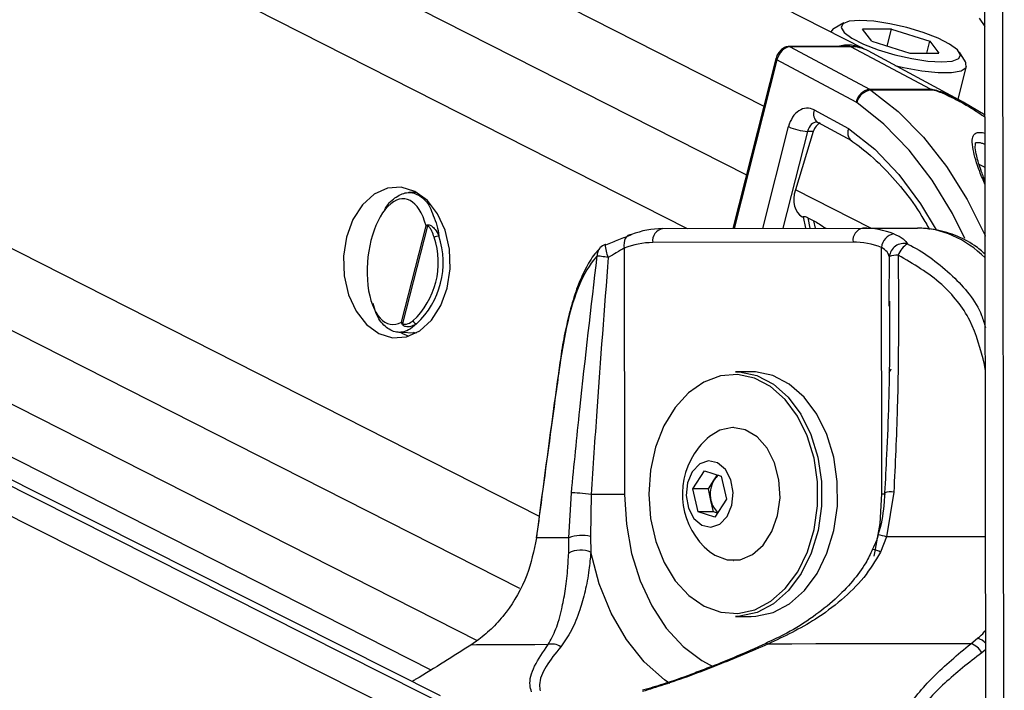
# Model space of a CAD drawing. Header units: millimetres. Extents: x 58489 to 443956, y 19852 to 392375.
# Tile 58 of 66: x 367637 to 371156, y 144911 to 147309. Entities that reach past the tile are written whole.
import ezdxf

# ---------------------------------------------------------------- set-up
doc = ezdxf.new("R2010")
doc.units = ezdxf.units.MM
doc.header["$LTSCALE"] = 50

msp = doc.modelspace()

# ---------------------------------------------------------------- linework, layer by layer
at = {"color": 8, "linetype": 'Continuous', "lineweight": 25}
for p, q in [((360169.56, 151565.03), (370022.83, 146562.41)), ((360746.89, 151571.87), (370234.13, 146755.09)), ((361280.34, 151578.19), (370296.46, 147000.61)), ((357109.5, 151528.77), (369423.28, 145276.94)), ((357673.37, 151535.45), (369493.27, 145534.37)), ((369238.07, 144711.1), (355725.39, 151512.38)), ((369221.66, 144826.94), (355934.22, 151514.86)), ((356600.66, 151522.75), (369272.27, 145089.24)), ((371091.25, 143840.34), (371081.24, 151303.73)), ((371155.7, 143720.69), (371145.93, 151004.36)), ((370343.22, 147165.62), (370190.21, 146562.86)), ((370292.35, 146563.14), (370384.66, 146926.77)), ((370452.67, 146909.88), (370364.7, 146563.33)), ((371087.3, 146780.68), (371066.38, 146790.97)), ((370678.42, 146564.1), (370408.95, 146700.91)), ((370453.13, 146601.18), (370460.88, 146563.59)), ((370480.56, 146563.64), (370475.12, 146590.01)), ((370744.37, 146302.33), (370745.08, 146462.05)), ((371084.98, 146076.48), (371088.25, 146077)), ((371088.27, 146053.58), (371084.98, 146076.48)), ((371089.61, 145057.23), (371074.94, 145045.52))]:
    msp.add_line(p, q, dxfattribs=at)
at = {"color": 7, "linetype": 'Continuous', "lineweight": 25}
for p, q in [((370656.4, 147204.38), (362024.26, 151587.01)), ((369141.12, 144891.68), (355981.2, 151515.41)), ((356235.84, 151518.43), (369106.05, 144984.09)), ((371090.12, 144675.64), (371081.24, 151303.73)), ((371065.32, 147314.94), (371086.63, 147284.52)), ((370582.07, 147297.5), (370547.15, 147278.13)), ((370752.87, 147275.45), (370649.1, 147275.45)), ((370681.8, 147232.5), (370649.1, 147275.45)), ((370737.51, 147214.97), (370752.87, 147275.45)), ((370752.87, 147275.45), (370889.35, 147232.5)), ((370536.09, 147265.78), (370536.02, 147265.5)), ((370603.95, 147213.57), (370386.94, 147213.57)), ((370390.69, 147212.6), (370674.48, 147060.56)), ((370607.7, 147212.6), (370390.69, 147212.6)), ((370891.48, 147060.56), (370607.7, 147212.6)), ((370681.8, 147232.5), (370818.27, 147189.55)), ((370878.44, 147189.55), (370889.35, 147232.5)), ((370889.35, 147232.5), (370922.04, 147189.55)), ((370339.29, 147169.31), (370185.33, 146562.85)), ((370626.6, 147013.8), (370343.22, 147165.62)), ((371009.09, 147014.86), (370668.96, 147197.67)), ((370818.27, 147189.55), (370922.04, 147189.55)), ((371016.88, 147158.89), (370995.43, 147192.57)), ((370990.75, 147024.71), (371020.71, 147142.75)), ((370674.48, 147060.56), (370891.48, 147060.56)), ((370895.9, 147057.86), (370678.89, 147057.86)), ((371087.05, 146968.25), (371008.87, 147014.66)), ((370476.25, 146986.49), (370599.02, 146920.72)), ((370486.99, 146942.75), (370487.99, 146942.42)), ((370487.99, 146942.42), (370609.3, 146877.43)), ((370472.98, 146909.24), (370408.95, 146700.91)), ((370472.98, 146909.24), (370452.67, 146909.88)), ((369055.18, 146691.96), (369026.96, 146691.26)), ((370433.33, 146604.78), (370437.08, 146602.88)), ((370436.82, 146604.16), (370445.2, 146563.55)), ((370453.13, 146601.18), (370475.12, 146590.01)), ((369001.36, 146227.56), (369088.92, 146572.5)), ((369093.77, 146571.79), (369005.21, 146222.94)), ((369934.37, 146562.17), (370650.28, 146564.1)), ((370650.28, 146564.1), (370845.04, 146564.1)), ((370614.99, 146514.1), (369899.08, 146512.17)), ((370717.86, 145614.37), (370716.68, 146495.25)), ((369797.44, 146492.78), (369798.62, 145611.9)), ((370744.3, 146285.36), (370744.37, 146302.33)), ((368991.43, 146191.55), (369055.18, 146189.98)), ((369049.82, 146187.1), (369043.63, 146190.26)), ((370251.17, 146050.64), (370194.6, 146050.64)), ((370187.53, 145850.64), (370186.47, 145850.64)), ((370042.86, 145631.6), (370084.07, 145695.64)), ((370084.07, 145695.64), (370143.9, 145677.18)), ((370098.01, 145631.6), (370118.61, 145663.62)), ((370118.61, 145663.62), (370130.08, 145681.45)), ((370143.9, 145677.18), (370162.51, 145594.68)), ((369599.86, 145456.88), (369608.63, 145617.06)), ((370061.46, 145549.09), (370042.86, 145631.6)), ((370098.01, 145631.6), (370042.86, 145631.6)), ((370107.31, 145590.34), (370098.01, 145631.6)), ((370760.68, 145620.16), (370735.12, 145459.93)), ((369679.37, 145611.72), (369676.58, 145461.5)), ((370116.61, 145549.09), (370107.31, 145590.34)), ((370162.51, 145594.68), (370121.29, 145530.63)), ((370121.29, 145530.63), (370061.46, 145549.09)), ((370116.61, 145549.09), (370061.46, 145549.09)), ((370130.43, 145544.83), (370116.61, 145549.09)), ((369598.76, 145402.17), (369599.86, 145456.88)), ((369676.58, 145461.5), (369678.01, 145405.13)), ((370735.12, 145459.93), (370713.39, 145405.17)), ((370186.47, 145375.64), (370187.53, 145375.64)), ((370194.6, 145175.64), (370251.17, 145175.64)), ((369277.31, 145092.71), (369249.22, 145073.29)), ((371035.71, 145078.1), (371060.12, 145097.51)), ((370303.55, 145078.82), (370303.28, 145078.71))]:
    msp.add_line(p, q, dxfattribs=at)
at = {"color": 7, "linetype": 'Continuous', "lineweight": 25, "flags": 128}
for points in [[(370639.16, 147306.84), (370601.26, 147303.82), (370578.29, 147295.04), (370572.12, 147281.18), (370583.24, 147263.38), (370610.76, 147243.08), (370652.43, 147221.92), (370704.89, 147201.62), (370763.88, 147183.82), (370824.64, 147169.96), (370882.23, 147161.18), (370931.98, 147158.17), (370969.88, 147161.18), (370992.85, 147169.96), (370999.02, 147183.82), (370987.9, 147201.62), (370960.39, 147221.92), (370918.72, 147243.08), (370866.25, 147263.38), (370807.26, 147281.18), (370746.5, 147295.04), (370688.92, 147303.82), (370639.16, 147306.84)], [(370547.15, 147278.13), (370544.4, 147276.44), (370536.09, 147265.78)], [(370603.95, 147213.57), (370605.67, 147213.37), (370607.7, 147212.6)], [(370765.02, 147146.04), (370795.9, 147138.74), (370860.58, 147126.79), (370919.17, 147120.58), (370967.31, 147120.58), (371001.43, 147126.79), (371019.02, 147138.74), (371018.77, 147155.55), (371016.88, 147158.89)], [(368920.3, 146186.85), (368969.01, 146171.9), (369018.79, 146175.28), (369066.26, 146196.77), (369108.18, 146234.9), (369141.68, 146287.08), (369164.5, 146349.74), (369175.08, 146418.62), (369172.69, 146489.02), (369157.49, 146556.15), (369130.52, 146615.43), (369093.64, 146662.82), (369049.32, 146695.09), (369000.62, 146710.04), (368950.83, 146706.66), (368903.37, 146685.17), (368861.45, 146647.04), (368827.94, 146594.86), (368805.12, 146532.2), (368794.55, 146463.32), (368796.94, 146392.92), (368812.14, 146325.79), (368839.1, 146266.51), (368876, 146219.12), (368920.3, 146186.85)], [(369823.49, 146541.01), (369816.77, 146540.08), (369810.67, 146537.34), (369805.42, 146532.88), (369801.21, 146526.88), (369798.23, 146519.57), (369796.57, 146511.23), (369796.31, 146502.18), (369797.44, 146492.78)], [(369732.13, 146504.48), (369730.01, 146506.05), (369729.47, 146506.02)], [(369740.43, 146459.35), (369733.96, 146460.17), (369727.73, 146460.98), (369721.84, 146461.75), (369716.4, 146462.48), (369711.51, 146463.15), (369707.26, 146463.76), (369703.71, 146464.29), (369700.94, 146464.73)], [(368996.78, 146191.42), (369005.16, 146186.85), (369027.24, 146177.72)], [(369566, 146073.83), (369566.07, 146073.31), (369566.78, 146072.4)], [(369885.25, 145612.33), (369891.55, 145526.29), (369909.97, 145443.8), (369939.76, 145368.25), (369979.69, 145302.73), (370028.12, 145249.91), (370083.08, 145211.97), (370142.32, 145190.44), (370203.42, 145186.23), (370263.86, 145199.49), (370321.18, 145229.68), (370373.02, 145275.58), (370417.27, 145335.29), (370452.12, 145406.38), (370476.13, 145485.93), (370488.33, 145570.7), (370488.22, 145657.2), (370475.79, 145741.89), (370451.56, 145821.31), (370416.52, 145892.21), (370372.11, 145951.69), (370320.14, 145997.31), (370262.75, 146027.19), (370202.27, 146040.13), (370141.2, 146035.58), (370082.01, 146013.74), (370027.15, 145975.5), (369978.85, 145922.42), (369939.1, 145856.69), (369909.51, 145780.98), (369891.32, 145698.39), (369885.25, 145612.33)], [(370194.6, 146050.64), (370209.68, 146050.12), (370271.58, 146036.88), (370330.32, 146006.29), (370383.5, 145959.61), (370428.95, 145898.74), (370464.81, 145826.18), (370489.6, 145744.9), (370502.32, 145658.23), (370502.43, 145569.7), (370489.95, 145482.96), (370465.38, 145401.55), (370429.71, 145328.79), (370384.43, 145267.68), (370331.37, 145220.71), (370272.72, 145189.81), (370210.86, 145176.24), (370194.6, 145175.64)], [(370251.17, 145175.64), (370267.43, 145176.24), (370329.29, 145189.81), (370387.94, 145220.71), (370441, 145267.68), (370486.28, 145328.79), (370521.95, 145401.55), (370546.52, 145482.96), (370559, 145569.7), (370558.89, 145658.23), (370546.17, 145744.9), (370521.37, 145826.18), (370485.52, 145898.74), (370440.06, 145959.61), (370386.88, 146006.29), (370328.15, 146036.88), (370266.25, 146050.12), (370251.17, 146050.64)], [(370102.15, 145407.75), (370121.56, 145394.1), (370165.74, 145377.45), (370211.48, 145378.28), (370255.36, 145396.53), (370294.12, 145430.85), (370324.91, 145478.68), (370345.42, 145536.49), (370354.16, 145599.98), (370350.45, 145664.44), (370334.57, 145725.1), (370307.73, 145777.46), (370271.88, 145817.63), (370229.7, 145842.63), (370184.31, 145850.62), (370139.09, 145840.99), (370102.15, 145818.53)], [(370040.58, 145693.07), (370023.68, 145653.38), (370018.81, 145607.56), (370026.7, 145562.59), (370046.16, 145525.31), (370074.23, 145501.41), (370106.62, 145494.52), (370138.43, 145505.68), (370164.78, 145533.21), (370181.68, 145572.9), (370186.56, 145618.72), (370178.66, 145663.69), (370159.2, 145700.96), (370131.14, 145724.86), (370098.73, 145731.76), (370066.94, 145720.59), (370040.58, 145693.07)], [(369679.37, 145611.72), (369669.58, 145612.89), (369659.12, 145614), (369648.48, 145615), (369638.14, 145615.85), (369628.58, 145616.5), (369620.23, 145616.94), (369613.48, 145617.12), (369608.63, 145617.06)], [(369798.62, 145611.9), (369786.33, 145611.87), (369772.52, 145611.84), (369757.55, 145611.81), (369741.8, 145611.79), (369725.69, 145611.77), (369709.65, 145611.74), (369694.07, 145611.73), (369679.37, 145611.72)], [(369482.95, 145457.21), (369482.95, 145457), (369483.34, 145456.13)], [(369599.86, 145456.88), (369579.84, 145456.78), (369561.36, 145456.68), (369544.42, 145456.59), (369529.04, 145456.49), (369515.23, 145456.4), (369503, 145456.31), (369492.37, 145456.22), (369483.34, 145456.13)], [(369525.2, 145074.64), (369477.23, 145074.46), (369432.96, 145074.28), (369392.48, 145074.11), (369355.85, 145073.94), (369323.16, 145073.77), (369294.45, 145073.61), (369269.8, 145073.45), (369249.22, 145073.29)], [(371035.71, 145078.1), (370940.51, 145077.94), (370846.28, 145077.78), (370753.2, 145077.62), (370661.46, 145077.45), (370571.21, 145077.28), (370482.62, 145077.11), (370395.86, 145076.93), (370311.09, 145076.75)]]:
    msp.add_lwpolyline(points, dxfattribs=at)
at = {"color": 8, "linetype": 'Continuous', "lineweight": 25, "flags": 128}
for points in [[(370386.93, 147213.57), (370388.66, 147213.37), (370390.69, 147212.6)], [(370339.28, 147169.31), (370339.27, 147169.21), (370339.46, 147168.44), (370340.21, 147167.56), (370341.47, 147166.61), (370343.22, 147165.62)], [(370678.89, 147057.86), (370776.1, 146981.13), (370866.6, 146889.45), (370949.24, 146783.99), (371022.99, 146666.06), (371086.92, 146537.17), (371087.63, 146535.53)], [(371014.28, 146527.04), (370970.4, 146615.88), (370897.77, 146735.77), (370815.73, 146842.85), (370725.42, 146935.65), (370628.07, 147012.9)], [(370599.02, 146920.72), (370692.41, 146845.73), (370778.67, 146755.27), (370856.53, 146650.67), (370911.71, 146558.38)], [(369798.62, 145611.9), (369805.04, 145504.93), (369823.81, 145400.91), (369854.44, 145302.69), (369896.07, 145212.92), (369947.59, 145134.08), (370007.59, 145068.3), (370074.41, 145017.39), (370116.23, 144994.94)], [(370690.2, 145391.04), (370693.24, 145403.25), (370711.74, 145507.37), (370717.86, 145614.37)], [(370717.86, 145614.37), (370728.31, 145614.4), (370730.8, 145614.41)], [(371089.08, 145460.55), (371062.99, 145460.5), (371007.26, 145460.41), (370951.92, 145460.32), (370896.98, 145460.22), (370842.51, 145460.13), (370788.54, 145460.03), (370735.12, 145459.93)], [(369960.17, 144935.56), (369941.48, 144948.75), (369869.15, 145013.33), (369805.11, 145093.51), (369751.02, 145187.22), (369708.28, 145292), (369678.01, 145405.13)]]:
    msp.add_lwpolyline(points, dxfattribs=at)
at = {"color": 7, "linetype": 'Continuous', "lineweight": 25}
for centre, radius, start, end in [((370596.35, 147082.07), 136.26, 63.84993, 105.19253), ((370609.15, 147085.38), 127.23, 61.9607, 90.65393), ((370684.34, 147002.57), 58.82, 99.65503, 168.9935), ((370652.92, 147020.24), 45.72, 55.37547, 61.86256), ((370869.92, 147020.24), 45.72, 55.37547, 61.86256), ((370688.7, 146995.58), 63.05, 98.94469, 164.04922), ((370619.08, 146999.84), 15.86, 55.44221, 61.65732), ((370460.23, 147085.68), 175.96, 244.56556, 267.53693), ((369110.81, 146573.23), 17.1, 172.70876, 184.81599), ((368847.29, 146440.89), 285.48, 313.08962, 18.41963), ((368849.82, 146440.89), 300.58, 313.09138, 18.41973), ((369136.92, 146496.89), 39.02, 92.82042, 118.75806), ((369935.97, 146252.76), 309.42, 90.29551, 111.31561), ((369943.2, 146518.49), 44.57, 101.42484, 188.14888), ((370659.1, 146520.42), 44.56, 101.41992, 188.1538), ((370650.34, 146254.97), 309.13, 68.98214, 90.01104), ((370771.02, 146489.81), 54.61, 100.35319, 174.28573), ((369747.26, 146459.29), 50, 110.84177, 137.33784), ((369900.57, 146228.41), 283.77, 90.29974, 111.31028), ((370615.06, 146230.8), 283.3, 68.97944, 90.01461), ((370796.5, 146457.44), 51.63, 75.29088, 174.87736), ((370846.82, 146442.85), 74.49, 119.96965, 160.57781), ((370775.19, 146383.54), 84.09, 89.06304, 110.98636), ((369015.04, 146215.48), 12.34, 142.81361, 156.3569), ((369057.85, 146237.52), 16.36, 198.19689, 260.53003), ((370270.8, 145613.14), 265.76, 129.38933, 147.23586), ((370270.8, 145613.14), 265.76, 147.23586, 230.61067), ((370203.34, 145613.04), 98.68, 149.16445, 193.29631), ((370169.04, 145632.05), 59.5, 125.95824, 147.95076), ((370180.52, 145604.2), 74.51, 190.7154, 229.5301), ((369645.96, 145330.56), 134.46, 76.83608, 110.05048), ((369641.41, 145322.74), 90.15, 66.0447, 118.22838), ((369540.38, 145025.61), 51.32, 54.31135, 107.19804), ((371017.85, 145016.69), 63.96, 26.79408, 73.78114)]:
    msp.add_arc(centre, radius, start, end, dxfattribs=at)
at = {"color": 8, "linetype": 'Continuous', "lineweight": 25}
for centre, radius, start, end in [((370511.34, 146972.24), 37.87, 157.89518, 231.93649), ((369835.8, 146506.37), 106.33, 180.18752, 206.24407), ((369738.88, 146467.82), 38.07, 138.86867, 184.66041), ((370723, 146067.5), 28.55, 315.07377, 347.14409), ((370750.54, 145551.5), 69.4, 81.5975, 108.62794), ((370626.07, 145081.89), 393.46, 73.90829, 78.43624), ((370664.94, 145314.57), 102.74, 61.86233, 78.05596), ((371041.96, 145035.43), 64.68, 42.57711, 73.69501), ((370305.33, 145070.5), 8.5, 47.30257, 102.0519)]:
    msp.add_arc(centre, radius, start, end, dxfattribs=at)
at = {"color": 7, "linetype": 'Continuous', "lineweight": 25}
for centre, major_axis, ratio, start_param, end_param in [((370378.57, 147165.62), (22.93, 44.44), 0.6642194, 0.3301993, 1.9009956), ((370451.22, 146892.95), (-0.03, 100.03), 0.7069644, 5.9208587, 7.5087983), ((370506.26, 146892.33), (4.86, 49.82), 0.721655, 0.3684911, 1.2955338), ((368989.04, 146444.08), (23.3, 224.6), 0.4818177, 5.3701348, 9.7483435), ((370478.97, 146693.76), (45.96, 88.82), 0.6778393, 1.8320597, 3.1468226)]:
    msp.add_ellipse(centre, major_axis=major_axis, ratio=ratio, start_param=start_param, end_param=end_param, dxfattribs=at)
at = {"color": 8, "linetype": 'Continuous', "lineweight": 25}
for centre, major_axis, ratio, start_param, end_param in [((370486.57, 146892.95), (-1.68, 50.02), 0.713644, 6.2366045, 7.4848272), ((370847.39, 145964.1), (-3.09, 600), 0.7071023, 5.6736577, 6.2814504)]:
    msp.add_ellipse(centre, major_axis=major_axis, ratio=ratio, start_param=start_param, end_param=end_param, dxfattribs=at)
at = {"color": 7, "linetype": 'Continuous', "lineweight": 25}
for points, knots in [([(370386.94, 147213.57), (370382.14, 147212.97), (370372.44, 147211.77), (370358.73, 147202.78), (370347.1, 147189.35), (370341.35, 147176.99), (370339.54, 147170.25), (370339.29, 147169.31)], [0, 0, 0, 0, 0.2242708, 0.4533535, 0.7081054, 0.9595679, 1, 1, 1, 1]), ([(370599.02, 146920.72), (370598.93, 146920.4), (370597.97, 146917.27), (370596.18, 146908.98), (370596.16, 146896.65), (370599.92, 146885.04), (370605.18, 146880.84), (370607.58, 146878.93)], [0, 0, 0, 0, 0.0179575, 0.1772013, 0.4677714, 0.7580851, 1, 1, 1, 1]), ([(370607.06, 146878.31), (370616.93, 146871.41), (370655.28, 146844.63), (370718.88, 146788.08), (370794.07, 146703.49), (370850.9, 146626.41), (370879.33, 146574.45), (370888.04, 146558.52)], [0, 0, 0, 0, 0.0917297, 0.3563029, 0.6202861, 0.8836341, 1, 1, 1, 1]), ([(371087.18, 146730.84), (371082.11, 146744.09), (371069.52, 146777.01), (371057.9, 146817.09), (371050.74, 146849.86), (371053.55, 146870.24), (371052.06, 146869.05), (371057.46, 146870.78), (371066.1, 146870.3), (371076.39, 146868.08), (371083.86, 146865.25), (371087.19, 146863.98)], [0, 0, 0, 0, 0.16672238, 0.41426211, 0.58008792, 0.71099095, 0.84267674, 0.88518567, 0.92430494, 0.96620061, 1, 1, 1, 1]), ([(368938.67, 146624.1), (368940.57, 146627.87), (368952.89, 146652.37), (368983.21, 146678.7), (369025.67, 146696.42), (369067.65, 146682.97), (369099.25, 146652.5), (369110.68, 146619.2), (369114.27, 146608.75)], [0, 0, 0, 0, 0.0369961, 0.2404771, 0.4514133, 0.6709849, 0.8967788, 1, 1, 1, 1]), ([(370437.29, 146604.25), (370437.26, 146604.9), (370437.21, 146606.31), (370443.03, 146605.65), (370449.1, 146603.2), (370452.66, 146601.41), (370453.13, 146601.18)], [0, 0, 0, 0, 0.2859614, 0.6247901, 0.950528, 1, 1, 1, 1]), ([(369088.92, 146572.5), (369088.96, 146572.53), (369090.25, 146573.56), (369092.07, 146574.49), (369093.84, 146575.4)], [0, 0, 0, 0, 0.0289091, 1, 1, 1, 1]), ([(369093.77, 146571.79), (369092.02, 146572.04), (369090.22, 146572.28), (369088.96, 146572.49), (369088.92, 146572.5)], [0, 0, 0, 0, 0.9711851, 1, 1, 1, 1]), ([(369118.14, 146531.1), (369115.59, 146538.68), (369111.42, 146551.08), (369104.26, 146563.33), (369099.23, 146569.08), (369096.28, 146571.65), (369094.33, 146571.76), (369093.77, 146571.79)], [0, 0, 0, 0, 0.4557312, 0.7450946, 0.8506702, 0.9570373, 1, 1, 1, 1]), ([(369093.84, 146575.4), (369094.85, 146575.7), (369097.91, 146576.63), (369103.28, 146575.15), (369111.81, 146570.21), (369123.83, 146557.98), (369130.8, 146544.18), (369135, 146535.86)], [0, 0, 0, 0, 0.0606533, 0.1845385, 0.2940071, 0.5746481, 1, 1, 1, 1]), ([(370475.12, 146590.01), (370481.13, 146586.53), (370494, 146579.09), (370509.19, 146569.08), (370517.28, 146563.74)], [0, 0, 0, 0, 0.4672226, 1, 1, 1, 1]), ([(369732.13, 146504.48), (369747.69, 146510.76), (369781.39, 146524.35), (369808.76, 146535.18), (369823.49, 146541.01)], [0, 0, 0, 0, 0.4619118, 1, 1, 1, 1]), ([(370761.21, 146543.53), (370773.68, 146537.78), (370796.87, 146527.08), (370805.58, 146513.61), (370809.61, 146507.38)], [0, 0, 0, 0, 0.5381401, 1, 1, 1, 1]), ([(371087.72, 146470.74), (371075.23, 146481.39), (371041.59, 146510.09), (370979.15, 146540.45), (370909.67, 146561.15), (370864.44, 146563.21), (370844.91, 146564.1)], [0, 0, 0, 0, 0.178231, 0.480242, 0.7755117, 1, 1, 1, 1]), ([(370745.08, 146462.05), (370742.99, 146467.74), (370738.53, 146479.84), (370724.26, 146489.91), (370716.68, 146495.25)], [0, 0, 0, 0, 0.4694555, 1, 1, 1, 1]), ([(369711.26, 146491.91), (369706.7, 146487.55), (369687.52, 146469.19), (369660.68, 146424.05), (369629.86, 146357.01), (369605.89, 146280.98), (369586.76, 146199.45), (369573.91, 146130.69), (369568.16, 146086.99), (369566.38, 146073.5)], [0, 0, 0, 0, 0.0552524, 0.232385, 0.4189911, 0.6028535, 0.7602069, 0.925959, 1, 1, 1, 1]), ([(369700.94, 146464.73), (369699.28, 146462.93), (369674.69, 146436.33), (369635.45, 146368.82), (369593.16, 146234.97), (369575.56, 146126.52), (369566.78, 146072.4)], [0, 0, 0, 0, 0.02504771, 0.37152705, 0.68633855, 1, 1, 1, 1]), ([(369608.63, 145617.06), (369618.36, 145716.48), (369646.03, 145999.15), (369679.34, 146281.62), (369700.94, 146464.73)], [0, 0, 0, 0, 0.3517241, 1, 1, 1, 1]), ([(369797.44, 146492.78), (369788.29, 146487.39), (369771.03, 146477.24), (369750.21, 146465.07), (369740.43, 146459.35)], [0, 0, 0, 0, 0.530541, 1, 1, 1, 1]), ([(370776.57, 146467.62), (370777.46, 146284.57), (370778.82, 146002.2), (370765.4, 145719.57), (370760.68, 145620.16)], [0, 0, 0, 0, 0.6482786, 1, 1, 1, 1]), ([(371084.98, 146076.48), (371070.9, 146130.37), (371042.67, 146238.36), (370930.23, 146377.9), (370830.52, 146436.12), (370776.57, 146467.62)], [0, 0, 0, 0, 0.3137569, 0.628664, 1, 1, 1, 1]), ([(369740.43, 146459.35), (369726.17, 146276.23), (369704.17, 145993.72), (369685.83, 145711.13), (369679.37, 145611.72)], [0, 0, 0, 0, 0.648203, 1, 1, 1, 1]), ([(369055.16, 146221.39), (369045.52, 146213.34), (369022.05, 146193.75), (368982.27, 146187.61), (368941.78, 146209.23), (368912.3, 146247), (368902.96, 146283.12), (368900.06, 146294.32)], [0, 0, 0, 0, 0.16301013, 0.39688082, 0.64000955, 0.88843714, 1, 1, 1, 1]), ([(370745.05, 146302.32), (370745.39, 146243.27), (370746.45, 146060.63), (370739.28, 145832.11), (370730.26, 145662.84), (370727.83, 145617.28)], [0, 0, 0, 0, 0.2588292, 0.8005425, 1, 1, 1, 1]), ([(369003.73, 146220.43), (369002.78, 146222.74), (369001.79, 146225.13), (369001.37, 146227.5), (369001.36, 146227.56)], [0, 0, 0, 0, 0.9714691, 1, 1, 1, 1]), ([(369001.36, 146227.56), (369001.38, 146227.52), (369002.28, 146226), (369003.77, 146224.44), (369005.21, 146222.94)], [0, 0, 0, 0, 0.0279758, 1, 1, 1, 1]), ([(369055.16, 146221.39), (369054, 146220.69), (369047.45, 146216.77), (369037.07, 146212.53), (369024.94, 146210.76), (369016.69, 146211.42), (369010.54, 146213.54), (369006.15, 146216.51), (369004.43, 146219.3), (369003.73, 146220.43)], [0, 0, 0, 0, 0.0701323, 0.3951531, 0.5870701, 0.7309929, 0.8416573, 0.9363838, 1, 1, 1, 1]), ([(369005.21, 146222.94), (369005.68, 146222.43), (369007, 146221.03), (369011.92, 146219.69), (369023.35, 146220.93), (369034.25, 146226.48), (369041.44, 146231.77), (369042.31, 146232.41)], [0, 0, 0, 0, 0.0453417, 0.1255736, 0.375669, 0.9241024, 1, 1, 1, 1]), ([(369566, 146073.83), (369558.91, 146022.42), (369530.56, 145816.88), (369503.35, 145611.34), (369482.95, 145457.21)], [0, 0, 0, 0, 0.2501023, 1, 1, 1, 1]), ([(369566.78, 146072.4), (369562.24, 146039.7), (369539.55, 145876.19), (369511.69, 145670.77), (369488.88, 145498.05), (369483.34, 145456.13)], [0, 0, 0, 0, 0.159183, 0.7959397, 1, 1, 1, 1]), ([(370727.89, 145617.29), (370727.33, 145606.63), (370724.93, 145561.01), (370717.94, 145510.2), (370705.6, 145472.15), (370704.13, 145467.62)], [0, 0, 0, 0, 0.2117268, 0.9060759, 1, 1, 1, 1]), ([(369483.34, 145456.13), (369474.14, 145411.02), (369454.32, 145313.9), (369390.94, 145206.27), (369328.71, 145134.54), (369294.3, 145106.54), (369277.31, 145092.71)], [0, 0, 0, 0, 0.3015368, 0.6492712, 0.8267617, 1, 1, 1, 1]), ([(370704.5, 145467.5), (370702.83, 145460.64), (370698.42, 145442.59), (370689.71, 145426.16), (370684.31, 145415.98)], [0, 0, 0, 0, 0.3796113, 1, 1, 1, 1]), ([(369678.01, 145405.13), (369676, 145383.57), (369671.28, 145333.08), (369657.85, 145263.83), (369637.36, 145190.73), (369610.23, 145122.25), (369583.71, 145085.74), (369570.31, 145067.29)], [0, 0, 0, 0, 0.1352439, 0.3167305, 0.5029022, 0.7488864, 1, 1, 1, 1]), ([(370685, 145415.74), (370677.3, 145399.4), (370658.05, 145358.52), (370612.23, 145298.47), (370549.28, 145233.23), (370470.27, 145170.98), (370386.67, 145117.68), (370328.35, 145091.45), (370302.91, 145080.02)], [0, 0, 0, 0, 0.1021831, 0.2555924, 0.4276031, 0.6206521, 0.8345492, 1, 1, 1, 1]), ([(370713.39, 145405.17), (370694.62, 145374.25), (370656.04, 145310.72), (370574.07, 145232.32), (370461.07, 145147.55), (370368.77, 145103.98), (370311.09, 145076.75)], [0, 0, 0, 0, 0.2023978, 0.4159294, 0.6350248, 1, 1, 1, 1]), ([(369525.2, 145074.64), (369534.98, 145092.3), (369554.73, 145127.94), (369572.94, 145193.6), (369586.56, 145264.63), (369595.12, 145331.53), (369597.69, 145381.26), (369598.76, 145402.17)], [0, 0, 0, 0, 0.2453765, 0.4952957, 0.6781, 0.8646093, 1, 1, 1, 1]), ([(369249.22, 145073.29), (369185.79, 145032.99), (369119.13, 144990.64), (369043.13, 144945.05), (369039.46, 144942.85)], [0, 0, 0, 0, 0.9516981, 1, 1, 1, 1]), ([(369465.95, 144906.02), (369463.69, 144913.69), (369455.75, 144940.66), (369472.12, 144996.98), (369507.33, 145048.5), (369525.2, 145074.64)], [0, 0, 0, 0, 0.1637214, 0.5756299, 1, 1, 1, 1]), ([(369570.31, 145067.29), (369551.43, 145043.53), (369513.27, 144995.5), (369491.21, 144942.45), (369495.83, 144916.41), (369497.11, 144909.21)], [0, 0, 0, 0, 0.4146301, 0.8381096, 1, 1, 1, 1]), ([(370311.09, 145076.75), (370251.58, 145051.17), (370131.22, 144999.42), (369978.22, 144942.58), (369887.47, 144914.83), (369862.13, 144907.08)], [0, 0, 0, 0, 0.4134707, 0.8362824, 1, 1, 1, 1]), ([(370303.31, 145078.62), (370289.39, 145072.32), (370237.05, 145048.66), (370157.32, 145014.57), (370089.47, 144988.7), (370062.79, 144978.52)], [0, 0, 0, 0, 0.18021297, 0.67766009, 1, 1, 1, 1]), ([(370961.63, 144511.86), (370952.78, 144513.91), (370903.18, 144525.43), (370826.7, 144556.49), (370770.91, 144610.77), (370750.95, 144668), (370753.73, 144741.87), (370798.8, 144840.85), (370895.95, 144961.1), (370989.09, 145039.07), (371035.71, 145078.1)], [0, 0, 0, 0, 0.0240244, 0.134637, 0.2445062, 0.3341144, 0.4239705, 0.6010805, 0.8003271, 1, 1, 1, 1]), ([(371074.94, 145045.52), (371028.98, 145009.67), (370936.28, 144937.35), (370836.55, 144825.69), (370788.1, 144733.31), (370781.2, 144664.21), (370796.95, 144610.76), (370847.79, 144559.39), (370919.94, 144529.96), (370966.82, 144519.04), (370975.21, 144517.08)], [0, 0, 0, 0, 0.200857, 0.4051641, 0.5832928, 0.6709926, 0.761392, 0.8688592, 0.9765326, 1, 1, 1, 1]), ([(370062.79, 144978.52), (370053.65, 144974.95), (370012.45, 144958.84), (369945.3, 144935.72), (369887.64, 144918.65), (369863.19, 144911.41)], [0, 0, 0, 0, 0.1410616, 0.6357716, 1, 1, 1, 1])]:
    msp.add_open_spline(points, degree=3, knots=knots, dxfattribs=at)
at = {"color": 8, "linetype": 'Continuous', "lineweight": 25}
for points, knots in [([(370891.48, 147060.56), (370893.02, 147060.5), (370897.07, 147060.36), (370905.41, 147058.88), (370920.34, 147054.89), (370940.65, 147047.52), (370968.43, 147035.45), (370991.36, 147024.64), (371005.63, 147016.49), (371008.86, 147014.65)], [0, 0, 0, 0, 0.0474943, 0.1254231, 0.2157265, 0.4159574, 0.6178537, 0.9133794, 1, 1, 1, 1]), ([(371087.06, 146959.98), (371070.39, 146971.17), (371039.25, 146992.05), (370996.08, 147016.33), (370962.73, 147033.4), (370937.72, 147044.88), (370919.93, 147052.09), (370907.05, 147056.12), (370900.13, 147057.66), (370897.04, 147057.81), (370895.9, 147057.86)], [0, 0, 0, 0, 0.2828124, 0.5280147, 0.6913558, 0.8003504, 0.9032493, 0.9460199, 0.9801417, 1, 1, 1, 1]), ([(371087.39, 146718.63), (371080.49, 146734.89), (371060.15, 146782.83), (371045.2, 146834.2), (371039.29, 146876.5), (371043.93, 146896.12), (371054.8, 146905.13), (371069.15, 146906.9), (371080.6, 146905.91), (371087.06, 146903.71), (371087.14, 146903.68)], [0, 0, 0, 0, 0.1753068, 0.516921, 0.6905456, 0.8105859, 0.8810046, 0.9401046, 0.999269, 1, 1, 1, 1]), ([(369114.27, 146608.75), (369119.36, 146597.53), (369128.83, 146576.65), (369133.05, 146548.77), (369135, 146535.86)], [0, 0, 0, 0, 0.5371576, 1, 1, 1, 1]), ([(370809.61, 146507.38), (370813.5, 146505.44), (370871.39, 146476.54), (370969.45, 146401.51), (371063.08, 146295.06), (371083.89, 146223.37), (371088.07, 146208.99)], [0, 0, 0, 0, 0.0324019, 0.4825313, 0.8961768, 1, 1, 1, 1]), ([(371060.12, 145097.51), (371068.68, 145104.3), (371079.62, 145112.98), (371087.75, 145125.56), (371089.52, 145128.3)], [0, 0, 0, 0, 0.78238333, 1, 1, 1, 1])]:
    msp.add_open_spline(points, degree=3, knots=knots, dxfattribs=at)

doc.saveas('drawing.dxf')
